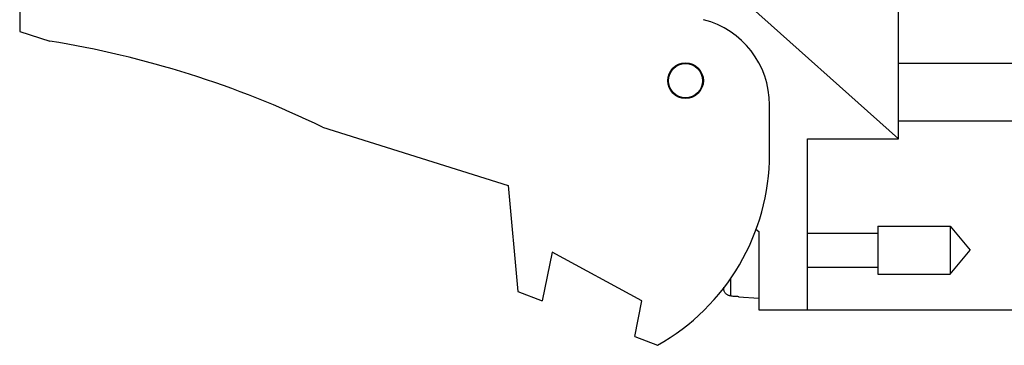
# Model space of a CAD drawing. Header units: inches. Extents: x 0.2 to 16.8, y 0.1 to 10.8.
# Tile 6 of 15: x 9.4 to 11.4, y 3 to 3.7. Entities that reach past the tile are written whole.
import ezdxf

# ---------------------------------------------------------------- set-up
doc = ezdxf.new("R2010")
doc.units = ezdxf.units.IN
doc.header["$LTSCALE"] = 0.935
doc.header["$MEASUREMENT"] = 0
doc.layers.get('0').update_dxf_attribs({"linetype": 'CONTINUOUS'})
doc.layers.add('DIMENSIONS', color=7, linetype='CONTINUOUS')
doc.styles.get("Standard").update_dxf_attribs({"font": 'txt', "width": 0.8})
doc.dimstyles.new('DIMSTYLE_2', dxfattribs={"dimtxt": 0.125, "dimasz": 0.18, "dimexe": 0.18, "dimexo": 0.0625, "dimgap": 0.09, "dimtad": 0, "dimtih": 1, "dimtoh": 1, "dimdec": 3, "dimzin": 4, "dimdsep": 46, "dimtxsty": 'STANDARD', "dimblk": '_FILLED', "dimblk1": '_FILLED', "dimblk2": '_FILLED', "dimcen": 0.09, "dimadec": 0, "dimazin": 0, "dimtp": 0.001, "dimtm": 0.001, "dimtfac": 1, "dimtdec": 3, "dimtofl": 0, "dimtmove": 0, "dimatfit": 3, "dimldrblk": '_FILLED', "dimfxl": 1, "dimtolj": 1, "dimtzin": 4, "dimarcsym": 0})

# ---------------------------------------------------------------- blocks, each defined once
blk = doc.blocks.new('_FILLED')
at = {"color": 0, "linetype": 'BYBLOCK'}
blk.add_solid([(0, 0), (-1, 0.174), (-1, -0.174)], dxfattribs=at)
blk = doc.blocks.new('*D13')
at = {"layer": 'DIMENSIONS', "color": 2, "linetype": 'CONTINUOUS'}
for p, q in [((11.0491, 8.1526), (12.7607, 8.1526)), ((12.6357, 8.1526), (12.6357, 5.4591)), ((12.6357, 3.0877), (12.6357, 5.2091)), ((10.952, 3.0877), (12.7607, 3.0877))]:
    blk.add_line(p, q, dxfattribs=at)
at = {"layer": 'DIMENSIONS', "color": 2, "linetype": 'CONTINUOUS', "xscale": 0.18, "yscale": 0.18, "zscale": 0.18}
for p, rotation in [((12.6357, 8.1526), 90), ((12.6357, 3.0877), 270)]:
    blk.add_blockref('_FILLED', p, dxfattribs=dict(at, rotation=rotation))
at = {"layer": 'DIMENSIONS', "color": 2, "linetype": 'CONTINUOUS', "width": 0.8}
for s, p in [('[', (12.5482, 5.2716)), (']', (13.2482, 5.2716)), ('5.065', (11.9232, 5.2716)), ('128.65', (12.6482, 5.2716))]:
    blk.add_text(s, height=0.125, dxfattribs=at).set_placement(p)

msp = doc.modelspace()

# ---------------------------------------------------------------- linework, layer by layer
at = {"color": 7, "linetype": 'CONTINUOUS'}
for p, q in [((11.1757, 3.4376), (11.1759, 4.0166)), ((9.3768, 3.7773), (9.3767, 3.6573)), ((11.1757, 3.4376), (10.7948, 3.7784)), ((9.3767, 3.6573), (9.4387, 3.6378)), ((11.1757, 3.5929), (11.8357, 3.5926)), ((10.9116, 3.4067), (10.9117, 3.5074)), ((11.1757, 3.4749), (11.8357, 3.4746)), ((9.9966, 3.4618), (10.3766, 3.3419)), ((10.9895, 3.0877), (10.9897, 3.4377)), ((10.9897, 3.4377), (11.1757, 3.4376)), ((10.3766, 3.3419), (10.3965, 3.1249)), ((10.8839, 3.2525), (10.8896, 3.2477)), ((10.8896, 3.2477), (10.8895, 3.0877)), ((11.1333, 3.2588), (11.2814, 3.2588)), ((11.1333, 3.2588), (11.1333, 3.1604)), ((11.2814, 3.2588), (11.2813, 3.1604)), ((11.2814, 3.2588), (11.3226, 3.2096)), ((10.9896, 3.2447), (11.1333, 3.2447)), ((10.4666, 3.2057), (10.4465, 3.1057)), ((10.6505, 3.1056), (10.4666, 3.2057)), ((11.2813, 3.1604), (11.3226, 3.2096)), ((10.9896, 3.1746), (11.1333, 3.1746)), ((11.1333, 3.1604), (11.2813, 3.1604)), ((10.3965, 3.1249), (10.4465, 3.1057)), ((10.6359, 3.0328), (10.6505, 3.1056)), ((10.8482, 3.1151), (10.8482, 3.1141)), ((10.8482, 3.1141), (10.8895, 3.1117)), ((10.8895, 3.0877), (10.9895, 3.0877)), ((10.6359, 3.0328), (10.6825, 3.0148))]:
    msp.add_line(p, q, dxfattribs=at)
at = {"color": 9, "linetype": 'CONTINUOUS'}
for p, q in [((10.8324, 3.116), (10.8324, 3.152)), ((10.8181, 3.1277), (10.8181, 3.1341))]:
    msp.add_line(p, q, dxfattribs=at)
at = {"color": 7, "linetype": 'CONTINUOUS'}
for radius in [0.0365, 0.035]:
    msp.add_circle((10.7397, 3.5568), radius, dxfattribs=at)
for centre, radius, start, end in [((10.7317, 3.5075), 0.18, 359.9769, 75.4993), ((9.1146, 1.6379), 2.026, 64.1913, 80.7935), ((10.4616, 3.4069), 0.45, 299.3905, 359.9769)]:
    msp.add_arc(centre, radius, start, end, dxfattribs=at)
for points, knots in [([(10.8324, 3.116), (10.8316, 3.1161), (10.8299, 3.1163), (10.8276, 3.117), (10.8254, 3.1181), (10.8233, 3.1195), (10.8216, 3.1212), (10.8201, 3.1232), (10.8189, 3.1254), (10.8183, 3.1269), (10.8181, 3.1277)], [0, 0, 0, 0, 0.125027, 0.250078, 0.375124, 0.500148, 0.625122, 0.750077, 0.875022, 1, 1, 1, 1]), ([(10.8324, 3.116), (10.835, 3.1159), (10.8403, 3.1156), (10.8456, 3.1153), (10.8482, 3.1151)], [0, 0, 0, 0, 0.499557, 1, 1, 1, 1])]:
    msp.add_open_spline(points, degree=3, knots=knots, dxfattribs=at)

# ---------------------------------------------------------------- dimensions: what is measured, and where the dimension line sits
at = {"layer": 'DIMENSIONS', "color": 2, "linetype": 'CONTINUOUS'}
dim = msp.add_linear_dim(base=(12.6357, 3.0877), p1=(11.0491, 8.1526), p2=(10.952, 3.0877), angle=270, dimstyle='DIMSTYLE_2', dxfattribs=at)
dim.commit()
dim.dimension.update_dxf_attribs({"geometry": '*D13', "text_midpoint": (12.6357, 5.3341), "dimtype": 160})

doc.saveas('drawing.dxf')
